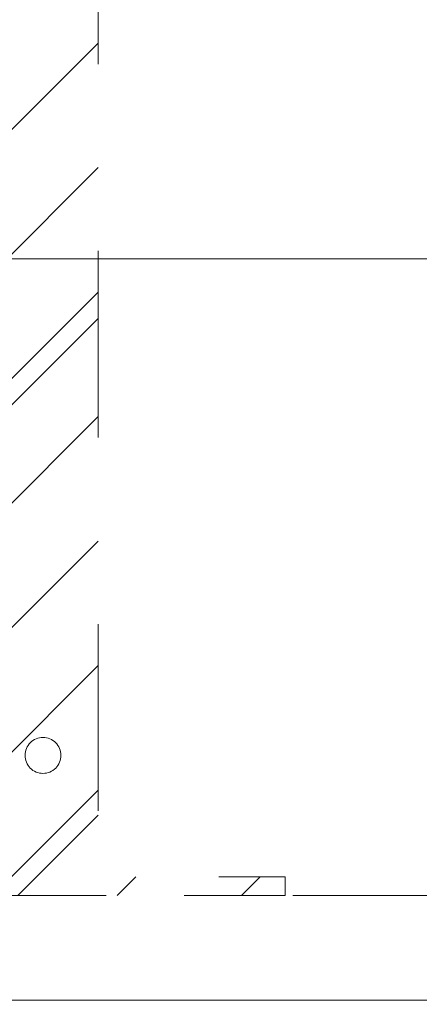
# Model space of a CAD drawing. Header units: inches. Extents: x -407.5 to -311.5, y -87.6 to -3.7.
# Tile 40 of 42: x -347.7 to -344.9, y -14.9 to -7.9. Entities that reach past the tile are written whole.
import ezdxf

# ---------------------------------------------------------------- set-up
doc = ezdxf.new("R2010")
doc.units = ezdxf.units.IN
doc.header["$LTSCALE"] = 32
doc.header["$MEASUREMENT"] = 0
doc.linetypes.add('Dash Style-1', pattern=[0.083328, 0.041656, -0.041672])
for name, color, linetype, lineweight in [('DashLine', 7, 'Dash Style-1', 13), ('DashLineFill', 7, 'Dash Style-1', 13), ('Drawing', 7, 'Continuous', 18), ('None', 7, 'Continuous', 18), ('SolidLine', 7, 'Continuous', 15), ('Wood_1-H', 7, 'Continuous', 13)]:
    doc.layers.add(name, color=color, linetype=linetype, lineweight=lineweight)

# ---------------------------------------------------------------- blocks, each defined once
blk = doc.blocks.new('1BRPX8-Util_Bkt_Lg-F (2D)')
at = {"layer": 'DashLineFill', "linetype": 'Continuous', "lineweight": 13}
h = blk.add_hatch(dxfattribs=at)
h.set_pattern_fill('Steel', color=253, style=0, pattern_type=2)
h.set_pattern_definition([(45, (0, 0), (-1.613, 1.9357), []), (45, (-1.0608, 1.0608), (-0.472346, 0.41676), [])])
edge = h.paths.add_edge_path()
edge.add_line((-4.4685, 7.4055), (-3.1299, 7.4055))
edge.add_line((-3.1299, 7.4055), (-3.1299, -2.0118))
edge.add_line((-3.1299, -2.0118), (-4.4685, -2.0118))
edge.add_line((-4.4685, -2.0118), (-4.4685, -2.1457))
edge.add_line((-4.4685, -2.1457), (-2.4213, -2.1457))
edge.add_line((-2.4213, -2.1457), (-2.4213, -2.5236))
edge.add_arc((-2.3031, -2.5236), 0.1181, 180, 270)
edge.add_line((-2.3031, -2.6417), (2.3031, -2.6417))
edge.add_arc((2.3031, -2.5236), 0.1181, 270, 360)
edge.add_line((2.4213, -2.5236), (2.4213, -2.1457))
edge.add_line((2.4213, -2.1457), (4.4685, -2.1457))
edge.add_line((4.4685, -2.1457), (4.4685, -2.0118))
edge.add_line((4.4685, -2.0118), (3.1299, -2.0118))
edge.add_line((3.1299, -2.0118), (3.1299, 7.4055))
edge.add_line((3.1299, 7.4055), (4.4685, 7.4055))
edge.add_line((4.4685, 7.4055), (4.4685, 7.5394))
edge.add_line((4.4685, 7.5394), (2.4213, 7.5394))
edge.add_line((2.4213, 7.5394), (2.4213, 7.9173))
edge.add_arc((2.3031, 7.9173), 0.1181, 0, 90)
edge.add_line((2.3031, 8.0354), (-2.3031, 8.0354))
edge.add_arc((-2.3031, 7.9173), 0.1181, 90, 180)
edge.add_line((-2.4213, 7.9173), (-2.4213, 7.5394))
edge.add_line((-2.4213, 7.5394), (-4.4685, 7.5394))
edge.add_line((-4.4685, 7.5394), (-4.4685, 7.4055))
at = {"layer": 'DashLineFill', "flags": 128}
blk.add_lwpolyline([(-4.4685, 7.4055), (-3.1299, 7.4055), (-3.1299, -2.0118), (-4.4685, -2.0118), (-4.4685, -2.1457), (-2.4213, -2.1457), (-2.4213, -2.5236, 0.414214), (-2.3031, -2.6417), (2.3031, -2.6417, 0.414214), (2.4213, -2.5236), (2.4213, -2.1457), (4.4685, -2.1457), (4.4685, -2.0118), (3.1299, -2.0118), (3.1299, 7.4055), (4.4685, 7.4055), (4.4685, 7.5394), (2.4213, 7.5394), (2.4213, 7.9173, 0.414214), (2.3031, 8.0354), (-2.3031, 8.0354, 0.414214), (-2.4213, 7.9173), (-2.4213, 7.5394), (-4.4685, 7.5394)], format="xyb", close=True, dxfattribs=at)
at = {"layer": 'SolidLine', "flags": 128}
blk.add_lwpolyline([(2.7362, -1.0172), (2.7488, -1.0178), (2.7613, -1.0196), (2.7735, -1.0227), (2.7854, -1.027), (2.7968, -1.0323), (2.8076, -1.0388), (2.8177, -1.0463), (2.8271, -1.0548), (2.8356, -1.0641), (2.8431, -1.0743), (2.8495, -1.0851), (2.8549, -1.0965), (2.8592, -1.1084), (2.8623, -1.1206), (2.8641, -1.1331), (2.8647, -1.1457), (2.8641, -1.1583), (2.8623, -1.1707), (2.8592, -1.183), (2.8549, -1.1948), (2.8495, -1.2062), (2.8431, -1.2171), (2.8356, -1.2272), (2.8271, -1.2365), (2.8177, -1.245), (2.8076, -1.2525), (2.7968, -1.259), (2.7854, -1.2644), (2.7735, -1.2686), (2.7613, -1.2717), (2.7488, -1.2736), (2.7362, -1.2742), (2.7236, -1.2736), (2.7112, -1.2717), (2.6989, -1.2686), (2.687, -1.2644), (2.6756, -1.259), (2.6648, -1.2525), (2.6547, -1.245), (2.6454, -1.2365), (2.6369, -1.2272), (2.6294, -1.2171), (2.6229, -1.2062), (2.6175, -1.1948), (2.6133, -1.183), (2.6102, -1.1707), (2.6083, -1.1583), (2.6077, -1.1457), (2.6083, -1.1331), (2.6102, -1.1206), (2.6133, -1.1084), (2.6175, -1.0965), (2.6229, -1.0851), (2.6294, -1.0743), (2.6369, -1.0641), (2.6454, -1.0548), (2.6547, -1.0463), (2.6648, -1.0388), (2.6756, -1.0323), (2.687, -1.027), (2.6989, -1.0227), (2.7112, -1.0196), (2.7236, -1.0178)], close=True, dxfattribs=at)
blk = doc.blocks.new('Group-3')
at = {"layer": 'DashLine', "flags": 128}
blk.add_lwpolyline([(32.3753, -10.4528), (63.5696, -10.4528), (63.5696, -11.2008), (32.3753, -11.2008)], close=True, dxfattribs=at)
at = {"layer": 'SolidLine', "flags": 128}
blk.add_lwpolyline([(0.748, -0.7677), (95.1969, -0.7677), (95.1969, -11.2008), (0.748, -11.2008)], close=True, dxfattribs=at)
at = {"layer": 'Wood_1-H', "color": 7}
blk.add_blockref('1BRPX8-Util_Bkt_Lg-F (2D)', (57.185, -8.3071), dxfattribs=at)
blk = doc.blocks.new('Group-4')
at = {"layer": 'None'}
blk.add_blockref('Group-3', (0, 0), dxfattribs=at)
blk = doc.blocks.new('SL Utility Cabinet (2D)')
at = {"layer": 'None'}
blk.add_blockref('Group-4', (0, 0), dxfattribs=at)
at = {"layer": 'Drawing', "color": 0, "flags": 1}
for tag in ['Tag', 'Catalog', 'Option1', 'Option2', 'Option3', 'Option4', 'Option5', 'Option6', 'Option7', 'Option8', 'Option9', 'Option10', 'Option11', 'Option12', 'Custom', 'FinishGroup', 'Discount', 'Item2', 'Item3', 'Item6', 'Item8', 'Item9', 'Item10', 'Item12', 'Item13', 'Item16', 'Item18', 'Item19', 'Item20', 'Item21', 'Item22', 'Item23', 'Item24', 'Item25', 'Item1', 'Item4', 'Item5', 'Item7', 'Item11', 'Item14', 'Item15', 'Item17']:
    blk.add_attdef(tag, (-48.0315, -7.4478), '', height=0.00709, dxfattribs=at)
blk = doc.blocks.new('Group-6')
at = {"layer": 'SolidLine', "flags": 128}
blk.add_lwpolyline([(-11.7913, -0.5906, -0.414214), (-8.7992, 2.4016), (27.2244, 2.4016, -0.414214), (30.2165, -0.5906), (30.2165, -72.5984, -0.414214), (27.2244, -75.5906), (-8.7992, -75.5906, -0.414214), (-11.7913, -72.5984)], format="xyb", close=True, dxfattribs=at)
blk = doc.blocks.new('Group-43')
at = {"layer": 'None'}
blk.add_blockref('Group-6', (0, 0), dxfattribs=at)
blk = doc.blocks.new('SL Huddle Table (2D)')
at = {"layer": 'None'}
blk.add_blockref('Group-43', (0, 0), dxfattribs=at)
at = {"layer": 'Drawing', "color": 0, "flags": 1}
for tag in ['Tag', 'Catalog', 'Option1', 'Option2', 'Option3', 'Option4', 'Option5', 'Option6', 'Option7', 'Option8', 'Option9', 'Option10', 'Option11', 'Option12', 'Custom', 'FinishGroup', 'Discount', 'Item2', 'Item3', 'Item6', 'Item8', 'Item9', 'Item10', 'Item12', 'Item13', 'Item16', 'Item18', 'Item19', 'Item20', 'Item21', 'Item22', 'Item23', 'Item24', 'Item25', 'Item1', 'Item4', 'Item5', 'Item7', 'Item11', 'Item14', 'Item15', 'Item17']:
    blk.add_attdef(tag, (-21.063, -72.6378), '', height=0.00709, dxfattribs=at)

msp = doc.modelspace()

# ---------------------------------------------------------------- block references
at = {"layer": 'Drawing'}
for name, p in [('SL Utility Cabinet (2D)', (-407.4908, -3.7176)), ('SL Huddle Table (2D)', (-368.731, -12.0247))]:
    msp.add_blockref(name, p, dxfattribs=at)

doc.saveas('drawing.dxf')
